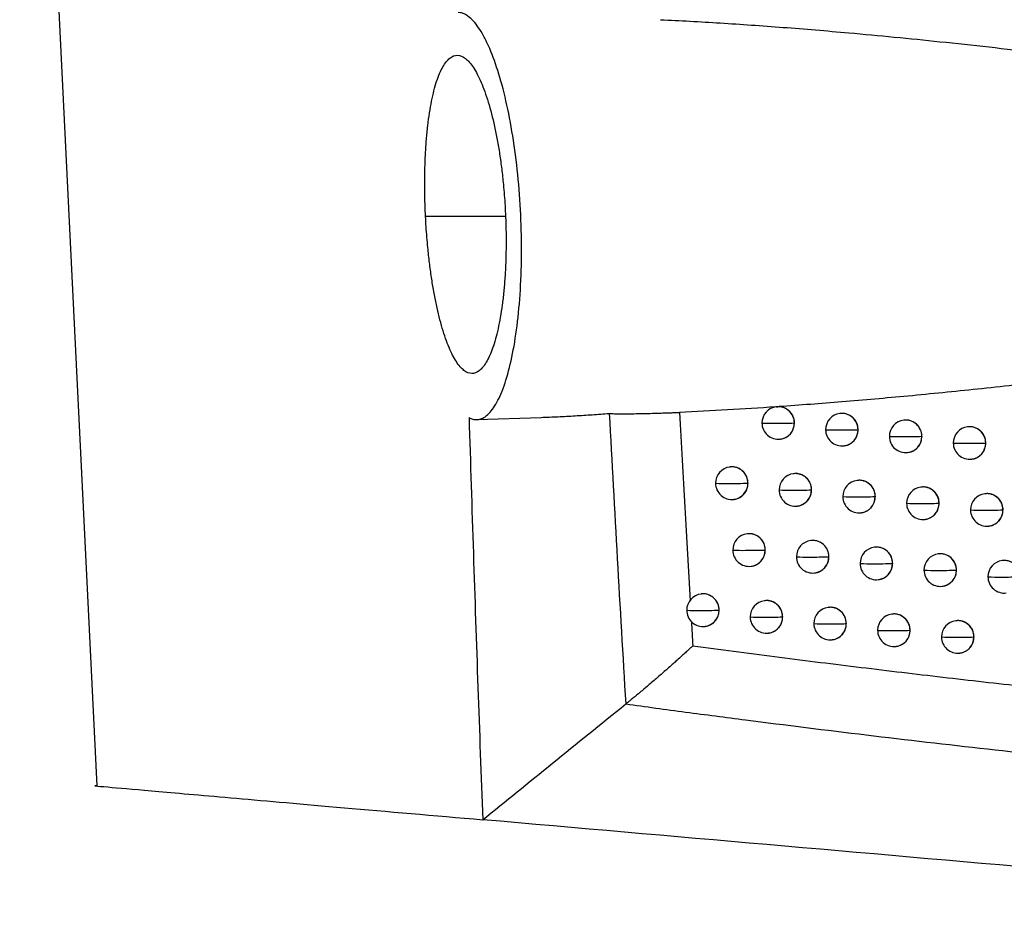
# Model space of a CAD drawing. Header units: millimetres. Extents: x 25 to 1229, y -261 to 1180.
# Tile 150 of 224: x 636 to 666, y 288 to 315. Entities that reach past the tile are written whole.
import ezdxf

# ---------------------------------------------------------------- set-up
doc = ezdxf.new("R2010")
doc.units = ezdxf.units.MM

msp = doc.modelspace()

# ---------------------------------------------------------------- linework, layer by layer
at = {"color": 7, "linetype": 'Continuous', "lineweight": 25}
for p, q in [((635.919, 340.145), (638.289, 291.99)), ((650.819, 309.465), (648.365, 309.465)), ((659.129, 303.623), (659.122, 303.623)), ((649.939, 303.229), (651.911, 303.297)), ((661.082, 303.418), (661.075, 303.417)), ((663.038, 303.213), (663.03, 303.213)), ((659.679, 303.126), (659.676, 303.126)), ((661.632, 302.921), (661.629, 302.921)), ((664.997, 303.009), (664.99, 303.008)), ((659.241, 302.63), (659.248, 302.63)), ((663.589, 302.717), (663.584, 302.716)), ((661.194, 302.424), (661.2, 302.425)), ((665.544, 302.512), (665.544, 302.512)), ((665.549, 302.512), (665.544, 302.512)), ((663.149, 302.22), (663.156, 302.22)), ((665.109, 302.015), (665.116, 302.016)), ((657.707, 301.777), (657.699, 301.776)), ((659.657, 301.571), (659.649, 301.57)), ((661.61, 301.366), (661.602, 301.365)), ((658.255, 301.279), (658.253, 301.279)), ((660.206, 301.074), (660.203, 301.074)), ((663.566, 301.161), (663.559, 301.16)), ((657.818, 300.783), (657.825, 300.783)), ((662.16, 300.869), (662.156, 300.868)), ((665.527, 300.957), (665.519, 300.956)), ((659.768, 300.577), (659.774, 300.578)), ((664.118, 300.664), (664.113, 300.664)), ((666.073, 300.46), (666.073, 300.459)), ((666.079, 300.46), (666.073, 300.459)), ((661.721, 300.372), (661.728, 300.373)), ((663.678, 300.167), (663.685, 300.168)), ((665.638, 299.963), (665.645, 299.964)), ((658.237, 299.725), (658.229, 299.724)), ((660.187, 299.52), (660.179, 299.519)), ((662.141, 299.315), (662.134, 299.314)), ((658.785, 299.228), (658.783, 299.228)), ((660.737, 299.023), (660.733, 299.022)), ((664.099, 299.11), (664.091, 299.109)), ((658.348, 298.731), (658.354, 298.732)), ((662.692, 298.818), (662.688, 298.817)), ((666.06, 298.906), (666.053, 298.905)), ((660.298, 298.526), (660.305, 298.526)), ((664.651, 298.613), (664.645, 298.613)), ((662.253, 298.321), (662.26, 298.321)), ((664.21, 298.116), (664.217, 298.117)), ((656.823, 297.88), (656.815, 297.879)), ((658.771, 297.675), (658.763, 297.674)), ((660.723, 297.469), (660.715, 297.468)), ((657.371, 297.383), (657.369, 297.383)), ((659.32, 297.177), (659.317, 297.177)), ((662.678, 297.264), (662.67, 297.263)), ((656.934, 296.886), (656.94, 296.887)), ((661.272, 296.972), (661.269, 296.972)), ((664.636, 297.06), (664.629, 297.059)), ((658.882, 296.681), (658.889, 296.681)), ((663.229, 296.768), (663.224, 296.767)), ((665.188, 296.563), (665.183, 296.562)), ((660.834, 296.475), (660.84, 296.476)), ((662.789, 296.271), (662.796, 296.271)), ((664.748, 296.066), (664.755, 296.067))]:
    msp.add_line(p, q, dxfattribs=at)
at = {"color": 7, "linetype": 'Continuous', "lineweight": 25, "flags": 128}
for points in [[(664.113, 300.664), (664.113, 300.664), (664.113, 300.664), (664.113, 300.664), (664.113, 300.664), (664.113, 300.664), (664.113, 300.664), (664.113, 300.664), (664.113, 300.664)], [(664.645, 298.613), (664.645, 298.613), (664.645, 298.613), (664.645, 298.613), (664.645, 298.613), (664.645, 298.613), (664.645, 298.613), (664.645, 298.613), (664.645, 298.613)], [(665.183, 296.563), (665.183, 296.563), (665.183, 296.563), (665.183, 296.563), (665.183, 296.563), (665.183, 296.563), (665.183, 296.563), (665.183, 296.563), (665.183, 296.562)]]:
    msp.add_lwpolyline(points, dxfattribs=at)
at = {"color": 7, "linetype": 'Continuous', "lineweight": 25}
for centre, radius, start, end in [((659.182, 303.126), 0.5, 96.8344, 180.1846), ((659.179, 303.128), 0.498, 359.8379, 96.4947), ((661.134, 302.921), 0.5, 96.8344, 180.1772), ((661.131, 302.923), 0.498, 359.8279, 96.4946), ((663.09, 302.716), 0.5, 96.8344, 180.1675), ((663.087, 302.718), 0.498, 359.8171, 96.4945), ((659.182, 303.126), 0.5, 180.1846, 276.8344), ((658.962, 308.425), 5.308, 266.9738, 271.2506), ((659.188, 316.881), 13.763, 269.5415, 272.0335), ((659.18, 303.122), 0.496, 277.0816, 0.4597), ((659.171, 303.125), 0.505, 0.1487, 0.2029), ((661.134, 302.921), 0.5, 180.1772, 276.8344), ((660.919, 308.225), 5.313, 266.9265, 271.2642), ((661.146, 316.244), 13.332, 269.5279, 272.0746), ((661.132, 302.917), 0.496, 277.0816, 0.4597), ((661.123, 302.92), 0.505, 0.1487, 0.1929), ((665.049, 302.512), 0.5, 96.8344, 180.156), ((665.046, 302.514), 0.498, 359.806, 96.4944), ((663.09, 302.716), 0.5, 180.1675, 276.8344), ((662.879, 308.084), 5.377, 266.9131, 271.2636), ((663.107, 315.767), 13.059, 269.5196, 272.0928), ((663.088, 302.712), 0.496, 277.0816, 0.4597), ((663.079, 302.715), 0.505, 0.1487, 0.1821), ((665.049, 302.512), 0.5, 180.156, 276.8344), ((664.843, 308.003), 5.5, 266.9332, 271.2494), ((665.073, 315.436), 12.933, 269.5165, 272.0882), ((665.048, 302.508), 0.496, 277.0815, 0.4597), ((657.759, 301.279), 0.5, 96.8344, 180.1884), ((657.755, 301.281), 0.498, 359.8442, 96.4947), ((659.708, 301.074), 0.5, 96.8344, 180.1829), ((659.705, 301.075), 0.498, 359.8351, 96.4947), ((661.661, 300.868), 0.5, 96.8344, 180.175), ((661.658, 300.87), 0.498, 359.825, 96.4946), ((657.759, 301.279), 0.5, 180.1884, 276.8344), ((657.536, 306.608), 5.338, 267.0255, 271.2333), ((657.761, 315.432), 14.161, 269.5536, 271.9925), ((657.757, 301.275), 0.496, 277.0816, 0.4597), ((657.748, 301.278), 0.505, 0.1487, 0.2092), ((659.708, 301.074), 0.5, 180.1829, 276.8344), ((659.49, 306.361), 5.297, 266.9527, 271.2576), ((659.716, 314.667), 13.602, 269.5364, 272.0504), ((659.706, 301.07), 0.496, 277.0816, 0.4597), ((659.697, 301.072), 0.505, 0.1487, 0.2001), ((663.618, 300.664), 0.5, 96.8344, 180.165), ((663.615, 300.666), 0.498, 359.8142, 96.4945), ((661.661, 300.868), 0.5, 180.175, 276.8344), ((661.448, 306.174), 5.315, 266.9135, 271.2678), ((661.675, 314.075), 13.215, 269.5242, 272.0859), ((661.66, 300.864), 0.496, 277.0816, 0.4597), ((661.651, 300.867), 0.505, 0.1487, 0.19), ((665.578, 300.459), 0.5, 96.8344, 180.1533), ((665.575, 300.461), 0.498, 359.8032, 96.4944), ((663.618, 300.664), 0.5, 180.165, 276.8344), ((663.409, 306.045), 5.391, 266.9075, 271.2643), ((663.637, 313.635), 12.979, 269.517, 272.099), ((663.616, 300.66), 0.496, 277.0816, 0.4597), ((665.578, 300.459), 0.5, 180.1533, 276.8344), ((665.374, 305.975), 5.525, 266.9344, 271.2473), ((665.603, 313.336), 12.884, 269.5151, 272.0896), ((665.577, 300.455), 0.496, 277.0815, 0.4597), ((658.288, 299.228), 0.5, 96.8344, 180.1871), ((658.285, 299.229), 0.498, 359.8416, 96.4947), ((660.239, 299.022), 0.5, 96.8344, 180.1811), ((660.236, 299.024), 0.498, 359.8323, 96.4946), ((662.193, 298.817), 0.5, 96.8344, 180.1728), ((662.19, 298.819), 0.498, 359.8221, 96.4945), ((658.288, 299.228), 0.5, 180.1871, 276.8344), ((658.067, 304.535), 5.316, 266.9982, 271.2428), ((658.292, 313.183), 13.963, 269.5476, 272.0136), ((658.287, 299.224), 0.496, 277.0816, 0.4597), ((658.277, 299.226), 0.505, 0.1487, 0.2066), ((660.239, 299.022), 0.5, 180.1811, 276.8344), ((660.022, 304.303), 5.29, 266.9339, 271.2636), ((660.248, 312.469), 13.455, 269.5317, 272.0657), ((660.237, 299.018), 0.496, 277.0816, 0.4597), ((660.228, 299.021), 0.505, 0.1487, 0.1973), ((664.151, 298.613), 0.5, 96.8344, 180.1625), ((664.148, 298.614), 0.498, 359.8114, 96.4945), ((662.193, 298.817), 0.5, 180.1728, 276.8344), ((661.981, 304.128), 5.32, 266.9026, 271.2706), ((662.208, 311.918), 13.11, 269.5207, 272.0958), ((662.191, 298.813), 0.496, 277.0816, 0.4597), ((662.182, 298.816), 0.505, 0.1487, 0.1872), ((666.112, 298.408), 0.5, 96.8344, 180.1505), ((666.109, 298.41), 0.498, 359.8004, 96.4944), ((664.151, 298.613), 0.5, 180.1625, 276.8344), ((663.943, 304.01), 5.407, 266.9038, 271.2642), ((664.172, 311.513), 12.909, 269.5148, 272.1039), ((664.149, 298.609), 0.496, 277.0816, 0.4597), ((666.112, 298.408), 0.5, 180.1505, 276.8344), ((665.909, 303.951), 5.552, 266.9372, 271.2447), ((666.138, 311.244), 12.844, 269.5141, 272.0899), ((656.874, 297.383), 0.5, 96.8344, 180.1896), ((656.871, 297.385), 0.498, 359.8472, 96.4948), ((658.822, 297.177), 0.5, 96.8344, 180.1856), ((658.819, 297.179), 0.498, 359.8389, 96.4947), ((660.774, 296.972), 0.5, 96.8344, 180.1791), ((660.771, 296.974), 0.498, 359.8295, 96.4946), ((656.874, 297.383), 0.5, 180.1896, 276.8344), ((656.649, 302.745), 5.371, 267.0621, 271.2202), ((656.874, 311.797), 14.422, 269.5613, 271.9648), ((656.873, 297.379), 0.496, 277.0816, 0.4597), ((656.863, 297.382), 0.505, 0.1487, 0.2122), ((658.822, 297.177), 0.5, 180.1856, 276.8344), ((658.602, 302.467), 5.299, 266.9734, 271.2513), ((658.828, 310.951), 13.782, 269.542, 272.0329), ((658.821, 297.173), 0.496, 277.0816, 0.4597), ((658.812, 297.176), 0.505, 0.1487, 0.2039), ((662.729, 296.767), 0.5, 96.8344, 180.1704), ((662.726, 296.769), 0.498, 359.8193, 96.4945), ((660.774, 296.972), 0.5, 180.1791, 276.8344), ((660.558, 302.249), 5.286, 266.9174, 271.2687), ((660.785, 310.285), 13.322, 269.5274, 272.0795), ((660.772, 296.968), 0.496, 277.0816, 0.4597), ((660.763, 296.971), 0.505, 0.1487, 0.1945), ((664.688, 296.562), 0.5, 96.8344, 180.1599), ((664.685, 296.564), 0.498, 359.8086, 96.4944), ((662.729, 296.767), 0.5, 180.1704, 276.8344), ((662.518, 302.086), 5.329, 266.8937, 271.2726), ((662.746, 309.773), 13.015, 269.5176, 272.1044), ((662.728, 296.763), 0.496, 277.0816, 0.4597), ((662.719, 296.766), 0.505, 0.1487, 0.1843), ((664.688, 296.562), 0.5, 180.1599, 276.8344), ((664.481, 301.979), 5.426, 266.9018, 271.2635), ((664.71, 309.4), 12.846, 269.5129, 272.1076), ((664.686, 296.559), 0.496, 277.0816, 0.4597)]:
    msp.add_arc(centre, radius, start, end, dxfattribs=at)
for points, knots in [([(649.939, 303.229), (649.959, 303.23), (649.999, 303.233), (650.06, 303.25), (650.12, 303.274), (650.179, 303.308), (650.267, 303.373), (650.382, 303.49), (650.52, 303.693), (650.652, 303.95), (650.815, 304.362), (650.997, 305.005), (651.165, 305.955), (651.275, 307.053), (651.32, 308.256), (651.296, 309.51), (651.204, 310.759), (651.049, 311.948), (650.839, 313.031), (650.586, 313.968), (650.347, 314.601), (650.146, 315.008), (649.992, 315.262), (649.835, 315.463), (649.695, 315.593), (649.573, 315.67), (649.469, 315.712), (649.401, 315.719), (649.367, 315.723)], [0, 0, 0, 0, 0.012533, 0.025034, 0.03752, 0.050006, 0.062511, 0.093766, 0.12494, 0.156294, 0.187521, 0.249759, 0.312352, 0.374562, 0.437246, 0.499912, 0.562233, 0.624891, 0.687345, 0.749852, 0.8125, 0.843703, 0.874899, 0.906244, 0.937634, 0.958439, 0.979203, 1, 1, 1, 1]), ([(655.567, 315.499), (655.87, 315.484), (656.482, 315.454), (657.412, 315.399), (658.364, 315.336), (659.337, 315.264), (660.332, 315.185), (661.935, 315.046), (664.209, 314.824), (667.058, 314.506), (670.006, 314.146), (672.405, 313.835), (674.411, 313.567), (675.716, 313.391), (677.211, 313.188), (678.187, 313.055), (678.832, 312.968)], [0, 0, 0, 0, 0.039408, 0.079703, 0.120893, 0.162984, 0.205985, 0.249901, 0.370482, 0.499954, 0.617462, 0.749968, 0.808357, 0.87499, 0.917357, 1, 1, 1, 1]), ([(648.365, 309.465), (648.362, 309.531), (648.356, 309.662), (648.349, 309.859), (648.344, 310.055), (648.341, 310.25), (648.339, 310.54), (648.344, 310.922), (648.362, 311.385), (648.391, 311.829), (648.447, 312.389), (648.544, 313.02), (648.701, 313.633), (648.892, 314.081), (649.109, 314.352), (649.345, 314.438), (649.589, 314.338), (649.835, 314.056), (650.072, 313.603), (650.292, 312.993), (650.454, 312.369), (650.565, 311.815), (650.639, 311.376), (650.702, 310.917), (650.748, 310.494), (650.781, 310.118), (650.804, 309.792), (650.814, 309.574), (650.819, 309.465)], [0, 0, 0, 0, 0.012573, 0.02511, 0.037635, 0.050167, 0.062729, 0.093944, 0.125186, 0.15643, 0.187737, 0.250348, 0.31266, 0.375278, 0.437717, 0.500153, 0.562742, 0.625006, 0.687629, 0.749848, 0.812429, 0.843674, 0.874822, 0.906128, 0.937354, 0.958276, 0.979125, 1, 1, 1, 1]), ([(650.819, 309.465), (650.822, 309.401), (650.827, 309.272), (650.832, 309.08), (650.835, 308.889), (650.836, 308.698), (650.834, 308.414), (650.825, 308.038), (650.801, 307.585), (650.766, 307.152), (650.702, 306.607), (650.595, 305.994), (650.429, 305.4), (650.232, 304.963), (650.014, 304.699), (649.781, 304.614), (649.544, 304.708), (649.308, 304.98), (649.083, 305.419), (648.876, 306.012), (648.723, 306.619), (648.617, 307.16), (648.546, 307.591), (648.485, 308.042), (648.439, 308.457), (648.406, 308.826), (648.382, 309.145), (648.371, 309.358), (648.365, 309.465)], [0, 0, 0, 0, 0.012498, 0.024964, 0.037418, 0.049881, 0.062374, 0.093707, 0.125084, 0.156263, 0.187526, 0.250035, 0.312629, 0.374942, 0.437581, 0.499887, 0.562446, 0.624847, 0.687256, 0.749778, 0.812039, 0.843444, 0.874773, 0.906231, 0.937625, 0.958454, 0.979214, 1, 1, 1, 1]), ([(680.546, 306.129), (680.16, 306.075), (679.431, 305.974), (678.403, 305.831), (677.506, 305.706), (676.741, 305.599), (676.106, 305.511), (675.603, 305.442), (674.362, 305.271), (672.456, 305.015), (669.9, 304.688), (667.55, 304.408), (665.322, 304.163), (663.193, 303.951), (661.166, 303.77), (659.849, 303.673), (659.207, 303.627)], [0, 0, 0, 0, 0.053986, 0.10192, 0.143775, 0.17953, 0.209166, 0.232667, 0.25002, 0.38314, 0.500021, 0.609108, 0.7137, 0.813745, 0.909193, 1, 1, 1, 1]), ([(659.129, 303.623), (659.136, 303.624), (659.152, 303.626), (659.18, 303.627), (659.198, 303.627), (659.207, 303.627)], [0, 0, 0, 0, 0.310628, 0.6414484, 1, 1, 1, 1]), ([(659.679, 303.126), (659.679, 303.149), (659.677, 303.195), (659.662, 303.265), (659.636, 303.336), (659.597, 303.407), (659.545, 303.474), (659.478, 303.533), (659.398, 303.582), (659.307, 303.616), (659.241, 303.623), (659.207, 303.627)], [0, 0, 0, 0, 0.087199, 0.180368, 0.279511, 0.384633, 0.495737, 0.612825, 0.735897, 0.864956, 1, 1, 1, 1]), ([(649.699, 303.29), (649.719, 303.28), (649.759, 303.26), (649.819, 303.241), (649.879, 303.229), (649.919, 303.229), (649.939, 303.229)], [0, 0, 0, 0, 0.250165, 0.500007, 0.749846, 1, 1, 1, 1]), ([(649.699, 303.29), (649.742, 301.902), (649.829, 299.143), (649.969, 295.031), (650.069, 292.306), (650.119, 290.953)], [0, 0, 0, 0, 0.337514, 0.670957, 1, 1, 1, 1]), ([(651.911, 303.297), (652.085, 303.304), (652.431, 303.318), (652.953, 303.346), (653.475, 303.379), (653.824, 303.405), (653.999, 303.418)], [0, 0, 0, 0, 0.251256, 0.501642, 0.751208, 1, 1, 1, 1]), ([(653.999, 303.418), (654.018, 303.417), (654.058, 303.415), (654.126, 303.412), (654.205, 303.411), (654.294, 303.409), (654.393, 303.409), (654.548, 303.409), (654.764, 303.411), (655.039, 303.417), (655.318, 303.423), (655.561, 303.43), (655.76, 303.437), (655.911, 303.442), (656.042, 303.447), (656.122, 303.45), (656.158, 303.452)], [0, 0, 0, 0, 0.031866, 0.067471, 0.106989, 0.150549, 0.198249, 0.250159, 0.37168, 0.499992, 0.62822, 0.749623, 0.826058, 0.893033, 0.950855, 1, 1, 1, 1]), ([(661.632, 302.921), (661.628, 302.974), (661.617, 303.089), (661.542, 303.221), (661.451, 303.314), (661.361, 303.373), (661.256, 303.411), (661.16, 303.427), (661.102, 303.418), (661.083, 303.415)], [0, 0, 0, 0, 0.188255, 0.405516, 0.525607, 0.65303, 0.787782, 0.929862, 1, 1, 1, 1]), ([(663.589, 302.717), (663.584, 302.77), (663.573, 302.885), (663.498, 303.018), (663.406, 303.11), (663.317, 303.168), (663.212, 303.207), (663.116, 303.222), (663.058, 303.213), (663.039, 303.21)], [0, 0, 0, 0, 0.189732, 0.407497, 0.527472, 0.654528, 0.788664, 0.929875, 1, 1, 1, 1]), ([(659.248, 302.634), (659.267, 302.635), (659.322, 302.64), (659.407, 302.675), (659.496, 302.731), (659.588, 302.823), (659.664, 302.956), (659.674, 303.072), (659.679, 303.126)], [0, 0, 0, 0, 0.0802271, 0.2348257, 0.381773, 0.5210708, 0.7756328, 1, 1, 1, 1]), ([(661.2, 302.429), (661.219, 302.43), (661.274, 302.435), (661.359, 302.469), (661.448, 302.525), (661.539, 302.616), (661.617, 302.75), (661.627, 302.866), (661.632, 302.921)], [0, 0, 0, 0, 0.0791218, 0.2329098, 0.3793744, 0.5185154, 0.773725, 1, 1, 1, 1]), ([(665.549, 302.512), (665.544, 302.566), (665.533, 302.682), (665.456, 302.815), (665.364, 302.907), (665.275, 302.965), (665.17, 303.002), (665.075, 303.018), (665.017, 303.008), (664.998, 303.005)], [0, 0, 0, 0, 0.19207, 0.410623, 0.530409, 0.656883, 0.790043, 0.929885, 1, 1, 1, 1]), ([(663.156, 302.224), (663.174, 302.225), (663.229, 302.23), (663.313, 302.263), (663.401, 302.318), (663.494, 302.409), (663.573, 302.543), (663.584, 302.661), (663.589, 302.717)], [0, 0, 0, 0, 0.077074, 0.229387, 0.374971, 0.513824, 0.770215, 1, 1, 1, 1]), ([(665.115, 302.019), (665.133, 302.021), (665.185, 302.025), (665.268, 302.057), (665.356, 302.11), (665.45, 302.2), (665.532, 302.335), (665.544, 302.455), (665.549, 302.512)], [0, 0, 0, 0, 0.072812, 0.222083, 0.365847, 0.504104, 0.762936, 1, 1, 1, 1]), ([(658.255, 301.279), (658.251, 301.332), (658.24, 301.445), (658.166, 301.578), (658.076, 301.671), (657.987, 301.73), (657.881, 301.769), (657.785, 301.785), (657.727, 301.776), (657.708, 301.773)], [0, 0, 0, 0, 0.186309, 0.402892, 0.52313, 0.651032, 0.786596, 0.929822, 1, 1, 1, 1]), ([(660.206, 301.074), (660.201, 301.127), (660.19, 301.241), (660.116, 301.373), (660.025, 301.466), (659.936, 301.525), (659.831, 301.564), (659.734, 301.58), (659.676, 301.57), (659.657, 301.567)], [0, 0, 0, 0, 0.187363, 0.404315, 0.524475, 0.652118, 0.787243, 0.929848, 1, 1, 1, 1]), ([(662.16, 300.869), (662.155, 300.922), (662.144, 301.036), (662.069, 301.169), (661.978, 301.261), (661.889, 301.32), (661.783, 301.359), (661.687, 301.374), (661.629, 301.365), (661.61, 301.362)], [0, 0, 0, 0, 0.1885844, 0.4059588, 0.5260242, 0.6533656, 0.7879806, 0.9298662, 1, 1, 1, 1]), ([(657.824, 300.787), (657.843, 300.788), (657.899, 300.793), (657.984, 300.828), (658.073, 300.885), (658.164, 300.976), (658.24, 301.109), (658.251, 301.225), (658.255, 301.279)], [0, 0, 0, 0, 0.080743, 0.23573, 0.382907, 0.522279, 0.776532, 1, 1, 1, 1]), ([(659.774, 300.581), (659.793, 300.583), (659.848, 300.588), (659.933, 300.622), (660.022, 300.678), (660.114, 300.77), (660.19, 300.903), (660.201, 301.019), (660.206, 301.074)], [0, 0, 0, 0, 0.08004, 0.234498, 0.381361, 0.520632, 0.775306, 1, 1, 1, 1]), ([(664.118, 300.664), (664.113, 300.718), (664.102, 300.833), (664.026, 300.966), (663.934, 301.058), (663.845, 301.116), (663.74, 301.154), (663.644, 301.17), (663.586, 301.16), (663.567, 301.157)], [0, 0, 0, 0, 0.190196, 0.408118, 0.528056, 0.654997, 0.788939, 0.929878, 1, 1, 1, 1]), ([(661.727, 300.376), (661.746, 300.378), (661.801, 300.382), (661.886, 300.417), (661.975, 300.472), (662.067, 300.564), (662.144, 300.697), (662.155, 300.814), (662.16, 300.869)], [0, 0, 0, 0, 0.078781, 0.23232, 0.378636, 0.517729, 0.773137, 1, 1, 1, 1]), ([(666.079, 300.46), (666.074, 300.514), (666.062, 300.63), (665.985, 300.764), (665.893, 300.855), (665.803, 300.913), (665.699, 300.95), (665.604, 300.965), (665.546, 300.956), (665.527, 300.953)], [0, 0, 0, 0, 0.1929728, 0.4118299, 0.5315413, 0.6577902, 0.7905732, 0.9298867, 1, 1, 1, 1]), ([(663.684, 300.171), (663.702, 300.173), (663.756, 300.177), (663.84, 300.211), (663.929, 300.265), (664.022, 300.356), (664.101, 300.49), (664.112, 300.608), (664.118, 300.664)], [0, 0, 0, 0, 0.076403, 0.228236, 0.373532, 0.512291, 0.769067, 1, 1, 1, 1]), ([(665.645, 299.967), (665.662, 299.968), (665.714, 299.972), (665.795, 300.004), (665.884, 300.057), (665.978, 300.146), (666.061, 300.281), (666.073, 300.402), (666.079, 300.46)], [0, 0, 0, 0, 0.071232, 0.219377, 0.362468, 0.500504, 0.760241, 1, 1, 1, 1]), ([(658.785, 299.228), (658.781, 299.28), (658.77, 299.394), (658.696, 299.526), (658.606, 299.619), (658.516, 299.679), (658.411, 299.718), (658.314, 299.734), (658.256, 299.724), (658.237, 299.721)], [0, 0, 0, 0, 0.186562, 0.403235, 0.523456, 0.651295, 0.786754, 0.929831, 1, 1, 1, 1]), ([(660.737, 299.023), (660.732, 299.075), (660.721, 299.189), (660.647, 299.322), (660.556, 299.414), (660.467, 299.474), (660.361, 299.512), (660.265, 299.528), (660.207, 299.519), (660.188, 299.516)], [0, 0, 0, 0, 0.1876472, 0.404699, 0.5248374, 0.6524105, 0.7874169, 0.9298541, 1, 1, 1, 1]), ([(662.692, 298.818), (662.687, 298.871), (662.676, 298.985), (662.601, 299.118), (662.51, 299.21), (662.42, 299.269), (662.315, 299.308), (662.219, 299.323), (662.161, 299.314), (662.142, 299.311)], [0, 0, 0, 0, 0.188938, 0.406434, 0.526471, 0.653725, 0.788193, 0.92987, 1, 1, 1, 1]), ([(658.354, 298.735), (658.373, 298.737), (658.429, 298.742), (658.514, 298.776), (658.603, 298.833), (658.694, 298.925), (658.77, 299.058), (658.78, 299.174), (658.785, 299.228)], [0, 0, 0, 0, 0.080623, 0.235514, 0.382635, 0.521989, 0.776317, 1, 1, 1, 1]), ([(660.305, 298.53), (660.324, 298.531), (660.379, 298.536), (660.464, 298.571), (660.553, 298.627), (660.645, 298.718), (660.721, 298.852), (660.732, 298.968), (660.737, 299.023)], [0, 0, 0, 0, 0.079824, 0.2341192, 0.3808864, 0.520126, 0.774929, 1, 1, 1, 1]), ([(664.651, 298.613), (664.646, 298.667), (664.635, 298.782), (664.558, 298.915), (664.467, 299.007), (664.377, 299.065), (664.272, 299.103), (664.176, 299.119), (664.119, 299.109), (664.1, 299.106)], [0, 0, 0, 0, 0.190724, 0.408825, 0.52872, 0.65553, 0.789251, 0.929881, 1, 1, 1, 1]), ([(662.259, 298.325), (662.278, 298.326), (662.333, 298.331), (662.417, 298.365), (662.506, 298.421), (662.598, 298.512), (662.676, 298.645), (662.687, 298.762), (662.692, 298.818)], [0, 0, 0, 0, 0.078382, 0.231632, 0.377776, 0.516812, 0.772451, 1, 1, 1, 1]), ([(666.613, 298.409), (666.607, 298.464), (666.596, 298.58), (666.518, 298.714), (666.426, 298.805), (666.336, 298.862), (666.232, 298.899), (666.137, 298.914), (666.08, 298.905), (666.061, 298.902)], [0, 0, 0, 0, 0.194142, 0.413391, 0.533007, 0.658964, 0.791259, 0.929889, 1, 1, 1, 1]), ([(664.217, 298.12), (664.235, 298.122), (664.289, 298.126), (664.372, 298.159), (664.461, 298.214), (664.554, 298.304), (664.634, 298.438), (664.645, 298.557), (664.651, 298.613)], [0, 0, 0, 0, 0.075598, 0.226853, 0.371804, 0.51045, 0.767689, 1, 1, 1, 1]), ([(657.371, 297.383), (657.367, 297.43), (657.359, 297.527), (657.293, 297.667), (657.182, 297.79), (657.036, 297.865), (656.908, 297.893), (656.841, 297.878), (656.824, 297.875)], [0, 0, 0, 0, 0.1658366, 0.3460094, 0.5405526, 0.7494861, 0.9369352, 1, 1, 1, 1]), ([(659.32, 297.177), (659.315, 297.23), (659.304, 297.344), (659.23, 297.476), (659.14, 297.569), (659.05, 297.629), (658.945, 297.667), (658.848, 297.683), (658.791, 297.674), (658.771, 297.671)], [0, 0, 0, 0, 0.1868214, 0.4035863, 0.5237876, 0.651564, 0.7869149, 0.9298384, 1, 1, 1, 1]), ([(661.272, 296.972), (661.267, 297.025), (661.257, 297.139), (661.182, 297.272), (661.091, 297.364), (661.002, 297.424), (660.896, 297.462), (660.8, 297.478), (660.742, 297.469), (660.723, 297.465)], [0, 0, 0, 0, 0.187945, 0.4051, 0.525216, 0.652716, 0.787598, 0.929859, 1, 1, 1, 1]), ([(656.94, 296.889), (656.949, 296.889), (656.978, 296.891), (657.016, 296.902), (657.096, 296.929), (657.197, 296.989), (657.299, 297.107), (657.36, 297.242), (657.367, 297.337), (657.371, 297.383)], [0, 0, 0, 0, 0.03812, 0.122715, 0.168126, 0.39469, 0.608828, 0.81058, 1, 1, 1, 1]), ([(658.888, 296.685), (658.907, 296.687), (658.963, 296.691), (659.048, 296.726), (659.137, 296.782), (659.228, 296.874), (659.304, 297.007), (659.315, 297.123), (659.32, 297.177)], [0, 0, 0, 0, 0.080483, 0.235264, 0.382321, 0.521654, 0.776069, 1, 1, 1, 1]), ([(663.229, 296.768), (663.223, 296.821), (663.213, 296.935), (663.137, 297.068), (663.046, 297.16), (662.956, 297.219), (662.851, 297.257), (662.755, 297.273), (662.697, 297.264), (662.678, 297.261)], [0, 0, 0, 0, 0.1893222, 0.406949, 0.5269564, 0.6541149, 0.7884217, 0.9298735, 1, 1, 1, 1]), ([(660.84, 296.48), (660.859, 296.481), (660.914, 296.486), (660.999, 296.52), (661.088, 296.576), (661.18, 296.668), (661.257, 296.801), (661.267, 296.918), (661.272, 296.972)], [0, 0, 0, 0, 0.079573, 0.233682, 0.380338, 0.519542, 0.774493, 1, 1, 1, 1]), ([(665.188, 296.563), (665.183, 296.617), (665.172, 296.732), (665.095, 296.865), (665.003, 296.957), (664.914, 297.015), (664.809, 297.053), (664.713, 297.069), (664.656, 297.059), (664.637, 297.056)], [0, 0, 0, 0, 0.191339, 0.409648, 0.529493, 0.656149, 0.789614, 0.929883, 1, 1, 1, 1]), ([(662.795, 296.275), (662.814, 296.276), (662.869, 296.281), (662.953, 296.315), (663.042, 296.37), (663.134, 296.461), (663.212, 296.595), (663.223, 296.712), (663.229, 296.768)], [0, 0, 0, 0, 0.077914, 0.230825, 0.376767, 0.515737, 0.771647, 1, 1, 1, 1]), ([(664.754, 296.07), (664.772, 296.072), (664.825, 296.076), (664.909, 296.109), (664.997, 296.163), (665.091, 296.253), (665.171, 296.387), (665.183, 296.506), (665.188, 296.563)], [0, 0, 0, 0, 0.074617, 0.225172, 0.369704, 0.508213, 0.766014, 1, 1, 1, 1]), ([(656.562, 296.29), (656.539, 296.268), (656.49, 296.221), (656.404, 296.143), (656.301, 296.048), (656.18, 295.938), (656.053, 295.823), (655.919, 295.705), (655.745, 295.551), (655.51, 295.345), (655.251, 295.12), (655.031, 294.935), (654.874, 294.803), (654.755, 294.705), (654.655, 294.624), (654.572, 294.559), (654.525, 294.523), (654.504, 294.507)], [0, 0, 0, 0, 0.033139, 0.074258, 0.123908, 0.182435, 0.24987, 0.306514, 0.374708, 0.499837, 0.644222, 0.749715, 0.817232, 0.874881, 0.924647, 0.966369, 1, 1, 1, 1]), ([(656.562, 296.29), (656.979, 296.234), (657.813, 296.123), (659.065, 295.961), (660.317, 295.802), (661.568, 295.647), (662.818, 295.496), (664.068, 295.348), (665.317, 295.204), (666.565, 295.063), (667.811, 294.927), (669.056, 294.793), (670.3, 294.664), (671.542, 294.538), (672.783, 294.415), (674.021, 294.296), (675.258, 294.181), (676.493, 294.069), (677.725, 293.961), (678.955, 293.857), (680.183, 293.756), (681.408, 293.658), (682.631, 293.565), (683.445, 293.505), (683.852, 293.475)], [0, 0, 0, 0, 0.0466296, 0.0931563, 0.1395786, 0.1858954, 0.2321052, 0.2782067, 0.3241986, 0.3700794, 0.415848, 0.4615028, 0.5070425, 0.5524659, 0.5977715, 0.6429579, 0.6880239, 0.7329681, 0.7777891, 0.8224856, 0.8670562, 0.9114998, 0.9558148, 1, 1, 1, 1]), ([(654.504, 294.507), (655.118, 294.423), (655.728, 294.34), (656.954, 294.177), (657.568, 294.097), (659.412, 293.86), (660.645, 293.706), (664.352, 293.26), (666.837, 292.982), (671.829, 292.465), (674.333, 292.227), (678.102, 291.901), (679.36, 291.797), (681.251, 291.65), (681.881, 291.602), (683.143, 291.509), (683.773, 291.463), (684.406, 291.419)], [0, 0, 0, 0, 0.0625, 0.0625, 0.125, 0.125, 0.25, 0.25, 0.5, 0.5, 0.75, 0.75, 0.875, 0.875, 0.9375, 0.9375, 1, 1, 1, 1]), ([(638.271, 291.989), (638.27, 291.99), (638.111, 292.003), (638.665, 291.955), (640.004, 291.838), (642.423, 291.626), (645.68, 291.341), (648.639, 291.082), (650.119, 290.953)], [0, 0, 0, 0, 0.001047, 0.201189, 0.401243, 0.601124, 0.800462, 1, 1, 1, 1])]:
    msp.add_open_spline(points, degree=3, knots=knots, dxfattribs=at)
for points in [[(659.103, 303.619), (658.12, 303.552), (657.138, 303.496), (656.158, 303.452)], [(653.999, 303.418), (654.158, 300.448), (654.327, 297.477), (654.504, 294.507)], [(656.158, 303.452), (656.262, 301.496), (656.37, 299.569), (656.48, 297.671)], [(656.517, 297.037), (656.532, 296.787), (656.547, 296.538), (656.562, 296.29)], [(650.119, 290.953), (651.504, 292.076), (652.981, 293.273), (654.504, 294.507)], [(685.373, 287.869), (673.468, 288.91), (661.69, 289.941), (650.119, 290.953)]]:
    msp.add_open_spline(points, degree=3, dxfattribs=at)

doc.saveas('drawing.dxf')
